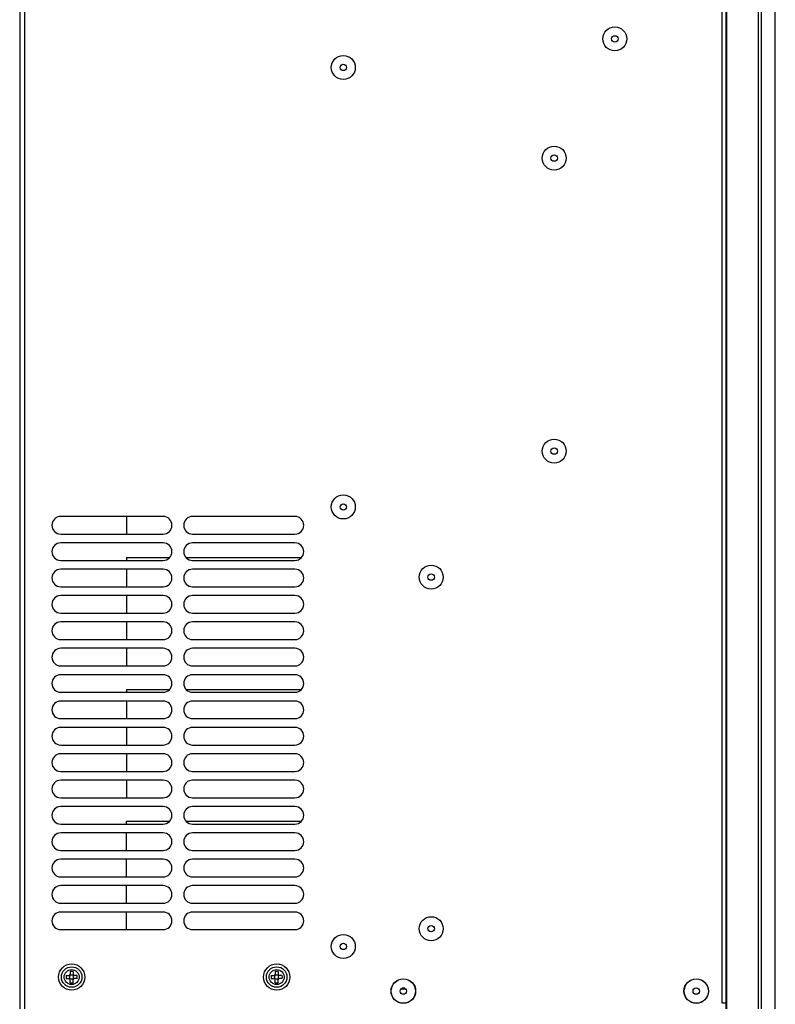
# Model space of a CAD drawing. Header units: millimetres. Extents: x 1117 to 38156, y -1945 to 7303.
# Tile 241 of 256: x 9104 to 9362, y 69 to 405. Entities that reach past the tile are written whole.
import ezdxf

# ---------------------------------------------------------------- set-up
doc = ezdxf.new("R2010")
doc.units = ezdxf.units.MM

msp = doc.modelspace()

# ---------------------------------------------------------------- linework, layer by layer
at = {"color": 7, "linetype": 'Continuous'}
for p, q in [((9103.524, 697.051), (9103.524, 67.051)), ((9105.224, 697.051), (9105.224, 67.051)), ((9344.724, 67.051), (9344.724, 683.051)), ((9345.024, 67.051), (9345.024, 683.051)), ((9355.793, 67.051), (9355.793, 683.051)), ((9356.813, 67.051), (9356.813, 683.051)), ((9361.519, 67.051), (9361.519, 683.051)), ((9343.224, 681.051), (9343.224, 69.051)), ((9344.822, 681.051), (9344.822, 69.051)), ((9361.524, 68.251), (9361.524, 681.851)), ((9152.524, 235.051), (9117.524, 235.051)), ((9140.024, 235.051), (9140.024, 229.051)), ((9197.524, 235.051), (9162.524, 235.051)), ((9117.524, 229.051), (9152.524, 229.051)), ((9162.524, 229.051), (9197.524, 229.051)), ((9152.524, 226.051), (9117.524, 226.051)), ((9197.524, 226.051), (9162.524, 226.051)), ((9117.524, 220.051), (9152.524, 220.051)), ((9140.024, 221.051), (9154.727, 221.051)), ((9140.024, 221.051), (9140.024, 220.051)), ((9160.322, 221.051), (9199.727, 221.051)), ((9162.524, 220.051), (9197.524, 220.051)), ((9152.524, 217.051), (9117.524, 217.051)), ((9140.024, 217.051), (9140.024, 211.051)), ((9197.524, 217.051), (9162.524, 217.051)), ((9117.524, 211.051), (9152.524, 211.051)), ((9162.524, 211.051), (9197.524, 211.051)), ((9152.524, 208.051), (9117.524, 208.051)), ((9140.024, 208.051), (9140.024, 202.051)), ((9197.524, 208.051), (9162.524, 208.051)), ((9117.524, 202.051), (9152.524, 202.051)), ((9162.524, 202.051), (9197.524, 202.051)), ((9152.524, 199.051), (9117.524, 199.051)), ((9140.024, 199.051), (9140.024, 193.051)), ((9197.524, 199.051), (9162.524, 199.051)), ((9117.524, 193.051), (9152.524, 193.051)), ((9162.524, 193.051), (9197.524, 193.051)), ((9152.524, 190.051), (9117.524, 190.051)), ((9140.024, 190.051), (9140.024, 184.051)), ((9197.524, 190.051), (9162.524, 190.051)), ((9117.524, 184.051), (9152.524, 184.051)), ((9162.524, 184.051), (9197.524, 184.051)), ((9152.524, 181.051), (9117.524, 181.051)), ((9197.524, 181.051), (9162.524, 181.051)), ((9117.524, 175.051), (9152.524, 175.051)), ((9140.024, 176.051), (9154.727, 176.051)), ((9140.024, 176.051), (9140.024, 175.051)), ((9160.322, 176.051), (9199.727, 176.051)), ((9162.524, 175.051), (9197.524, 175.051)), ((9152.524, 172.051), (9117.524, 172.051)), ((9140.024, 172.051), (9140.024, 166.051)), ((9197.524, 172.051), (9162.524, 172.051)), ((9117.524, 166.051), (9152.524, 166.051)), ((9162.524, 166.051), (9197.524, 166.051)), ((9152.524, 163.051), (9117.524, 163.051)), ((9140.024, 163.051), (9140.024, 157.051)), ((9197.524, 163.051), (9162.524, 163.051)), ((9117.524, 157.051), (9152.524, 157.051)), ((9162.524, 157.051), (9197.524, 157.051)), ((9152.524, 154.051), (9117.524, 154.051)), ((9140.024, 154.051), (9140.024, 148.051)), ((9197.524, 154.051), (9162.524, 154.051)), ((9117.524, 148.051), (9152.524, 148.051)), ((9162.524, 148.051), (9197.524, 148.051)), ((9152.524, 145.051), (9117.524, 145.051)), ((9140.024, 145.051), (9140.024, 139.051)), ((9197.524, 145.051), (9162.524, 145.051)), ((9117.524, 139.051), (9152.524, 139.051)), ((9162.524, 139.051), (9197.524, 139.051)), ((9152.524, 136.051), (9117.524, 136.051)), ((9197.524, 136.051), (9162.524, 136.051)), ((9117.524, 130.051), (9152.524, 130.051)), ((9140.024, 131.051), (9154.727, 131.051)), ((9140.024, 130.051), (9140.024, 131.051)), ((9160.322, 131.051), (9199.727, 131.051)), ((9162.524, 130.051), (9197.524, 130.051)), ((9152.524, 127.051), (9117.524, 127.051)), ((9140.024, 121.051), (9140.024, 127.051)), ((9197.524, 127.051), (9162.524, 127.051)), ((9117.524, 121.051), (9152.524, 121.051)), ((9162.524, 121.051), (9197.524, 121.051)), ((9152.524, 118.051), (9117.524, 118.051)), ((9140.024, 112.051), (9140.024, 118.051)), ((9197.524, 118.051), (9162.524, 118.051)), ((9117.524, 112.051), (9152.524, 112.051)), ((9162.524, 112.051), (9197.524, 112.051)), ((9152.524, 109.051), (9117.524, 109.051)), ((9140.024, 103.051), (9140.024, 109.051)), ((9197.524, 109.051), (9162.524, 109.051)), ((9117.524, 103.051), (9152.524, 103.051)), ((9162.524, 103.051), (9197.524, 103.051)), ((9152.524, 100.051), (9117.524, 100.051)), ((9140.024, 94.051), (9140.024, 100.051)), ((9197.524, 100.051), (9162.524, 100.051)), ((9117.524, 94.051), (9152.524, 94.051)), ((9162.524, 94.051), (9197.524, 94.051)), ((9119.353, 78.351), (9120.274, 78.351)), ((9119.353, 77.351), (9120.274, 77.351)), ((9120.639, 78.486), (9120.628, 78.497)), ((9121.91, 78.486), (9120.639, 78.486)), ((9120.639, 77.215), (9120.639, 78.486)), ((9120.774, 79.772), (9120.774, 78.851)), ((9121.774, 79.772), (9121.774, 78.851)), ((9121.91, 78.486), (9121.921, 78.497)), ((9121.91, 77.215), (9121.91, 78.486)), ((9123.196, 78.351), (9122.274, 78.351)), ((9123.196, 77.351), (9122.274, 77.351)), ((9189.353, 78.351), (9190.274, 78.351)), ((9189.353, 77.351), (9190.274, 77.351)), ((9190.639, 78.486), (9190.628, 78.497)), ((9191.91, 78.486), (9190.639, 78.486)), ((9190.639, 77.215), (9190.639, 78.486)), ((9190.774, 79.772), (9190.774, 78.851)), ((9191.774, 79.772), (9191.774, 78.851)), ((9191.91, 78.486), (9191.921, 78.497)), ((9191.91, 77.215), (9191.91, 78.486)), ((9193.196, 78.351), (9192.274, 78.351)), ((9193.196, 77.351), (9192.274, 77.351)), ((9120.639, 77.215), (9120.628, 77.204)), ((9120.639, 77.215), (9121.91, 77.215)), ((9120.774, 75.929), (9120.774, 76.851)), ((9121.774, 75.929), (9121.774, 76.851)), ((9121.91, 77.215), (9121.921, 77.204)), ((9190.639, 77.215), (9190.628, 77.204)), ((9190.639, 77.215), (9191.91, 77.215)), ((9190.774, 75.929), (9190.774, 76.851)), ((9191.774, 75.929), (9191.774, 76.851)), ((9191.91, 77.215), (9191.921, 77.204)), ((9235.011, 74.021), (9234.032, 74.021)), ((9235.378, 73.721), (9233.671, 73.721)), ((9343.224, 69.051), (9344.724, 69.051)), ((9344.822, 69.051), (9345.024, 69.051))]:
    msp.add_line(p, q, dxfattribs=at)
for centre, radius in [((9306.724, 398.051), 4.1), ((9306.724, 398.051), 1.09), ((9214.024, 388.301), 4.1), ((9214.024, 388.301), 1.09), ((9286.024, 357.351), 4.1), ((9286.024, 357.351), 1.09), ((9286.024, 257.351), 4.1), ((9286.024, 257.351), 1.09), ((9214.024, 238.301), 4.1), ((9214.024, 238.301), 1.09), ((9244.024, 214.351), 4.1), ((9244.024, 214.351), 1.09), ((9244.024, 94.351), 4.1), ((9244.024, 94.351), 1.09), ((9214.024, 88.301), 4.1), ((9214.024, 88.301), 1.09), ((9121.274, 77.851), 4.5), ((9121.274, 77.851), 3.5), ((9191.274, 77.851), 4.5), ((9191.274, 77.851), 3.5), ((9121.274, 77.851), 2.571), ((9191.274, 77.851), 2.571), ((9234.524, 73.051), 4.2), ((9234.524, 73.051), 4.145), ((9234.524, 73.051), 1.09), ((9334.524, 73.051), 4.2), ((9334.524, 73.051), 4.145), ((9334.524, 73.051), 1.09)]:
    msp.add_circle(centre, radius, dxfattribs=at)
for centre, radius, start, end in [((9117.524, 232.051), 3, 90, 270), ((9152.524, 232.051), 3, 270, 90), ((9162.524, 232.051), 3, 90, 270), ((9197.524, 232.051), 3, 270, 90), ((9117.524, 223.051), 3, 90, 270), ((9152.524, 223.051), 3, 270, 90), ((9162.524, 223.051), 3, 90, 270), ((9197.524, 223.051), 3, 270, 90), ((9117.524, 214.051), 3, 90, 270), ((9152.524, 214.051), 3, 270, 90), ((9162.524, 214.051), 3, 90, 270), ((9197.524, 214.051), 3, 270, 90), ((9117.524, 205.051), 3, 90, 270), ((9152.524, 205.051), 3, 270, 90), ((9162.524, 205.051), 3, 90, 270), ((9197.524, 205.051), 3, 270, 90), ((9117.524, 196.051), 3, 90, 270), ((9152.524, 196.051), 3, 270, 90), ((9162.524, 196.051), 3, 90, 270), ((9197.524, 196.051), 3, 270, 90), ((9117.524, 187.051), 3, 90, 270), ((9152.524, 187.051), 3, 270, 90), ((9162.524, 187.051), 3, 90, 270), ((9197.524, 187.051), 3, 270, 90), ((9117.524, 178.051), 3, 90, 270), ((9152.524, 178.051), 3, 270, 90), ((9162.524, 178.051), 3, 90, 270), ((9197.524, 178.051), 3, 270, 90), ((9117.524, 169.051), 3, 90, 270), ((9152.524, 169.051), 3, 270, 90), ((9162.524, 169.051), 3, 90, 270), ((9197.524, 169.051), 3, 270, 90), ((9117.524, 160.051), 3, 90, 270), ((9152.524, 160.051), 3, 270, 90), ((9162.524, 160.051), 3, 90, 270), ((9197.524, 160.051), 3, 270, 90), ((9117.524, 151.051), 3, 90, 270), ((9152.524, 151.051), 3, 270, 90), ((9162.524, 151.051), 3, 90, 270), ((9197.524, 151.051), 3, 270, 90), ((9117.524, 142.051), 3, 90, 270), ((9152.524, 142.051), 3, 270, 90), ((9162.524, 142.051), 3, 90, 270), ((9197.524, 142.051), 3, 270, 90), ((9117.524, 133.051), 3, 90, 270), ((9152.524, 133.051), 3, 270, 90), ((9162.524, 133.051), 3, 90, 270), ((9197.524, 133.051), 3, 270, 90), ((9117.524, 124.051), 3, 90, 270), ((9152.524, 124.051), 3, 270, 90), ((9162.524, 124.051), 3, 90, 270), ((9197.524, 124.051), 3, 270, 90), ((9117.524, 115.051), 3, 90, 270), ((9152.524, 115.051), 3, 270, 90), ((9162.524, 115.051), 3, 90, 270), ((9197.524, 115.051), 3, 270, 90), ((9117.524, 106.051), 3, 90, 270), ((9152.524, 106.051), 3, 270, 90), ((9162.524, 106.051), 3, 90, 270), ((9197.524, 106.051), 3, 270, 90), ((9117.524, 97.051), 3, 90, 270), ((9152.524, 97.051), 3, 270, 90), ((9162.524, 97.051), 3, 90, 270), ((9197.524, 97.051), 3, 270, 90), ((9136.482, 77.851), 17.137, 178.32807, 181.67193), ((9120.274, 78.851), 0.5, 270, 0), ((9120.274, 76.851), 0.5, 0, 90), ((9121.274, 62.65), 17.13, 89.9993, 91.67191), ((9121.275, 62.65), 17.13, 88.32809, 90.0007), ((9122.274, 78.851), 0.5, 180, 270), ((9122.274, 76.851), 0.5, 90, 180), ((9106.067, 77.851), 17.137, 358.32807, 1.67193), ((9206.482, 77.851), 17.137, 178.32807, 181.67193), ((9190.274, 78.851), 0.5, 270, 0), ((9190.274, 76.851), 0.5, 0, 90), ((9191.274, 62.65), 17.13, 89.9993, 91.67191), ((9191.275, 62.65), 17.13, 88.32809, 90.0007), ((9192.274, 78.851), 0.5, 180, 270), ((9192.274, 76.851), 0.5, 90, 180), ((9176.067, 77.851), 17.137, 358.32807, 1.67193), ((9121.274, 93.051), 17.13, 268.32809, 270.0007), ((9121.275, 93.051), 17.13, 269.9993, 271.67191), ((9191.274, 93.051), 17.13, 268.32809, 270.0007), ((9191.275, 93.051), 17.13, 269.9993, 271.67191)]:
    msp.add_arc(centre, radius, start, end, dxfattribs=at)

doc.saveas('drawing.dxf')
